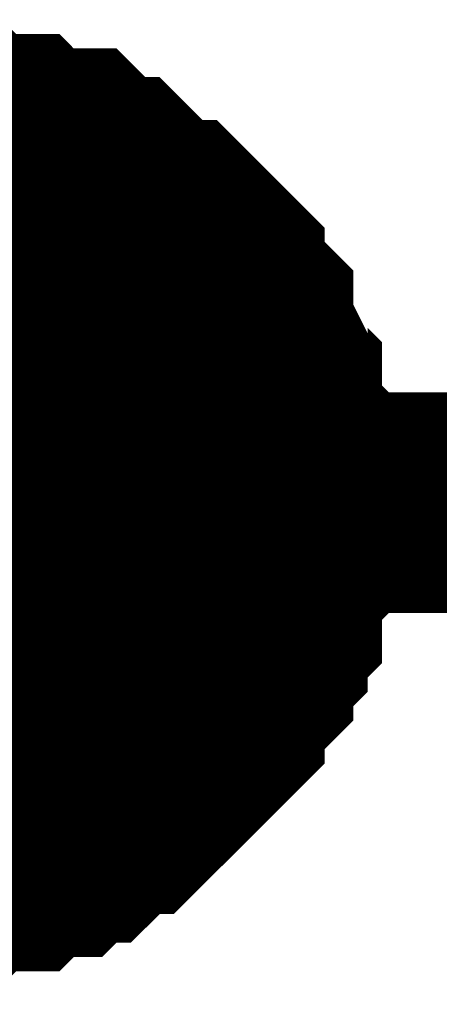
# Model space of a CAD drawing. Header units: inches. Extents: x 0 to 292, y 0 to 193.
# Tile 167 of 189: x 168.017 to 168.587, y 143.474 to 144.813. Entities that reach past the tile are written whole.
import ezdxf

# ---------------------------------------------------------------- set-up
doc = ezdxf.new("R2010")
doc.units = ezdxf.units.IN
doc.layers.add('Sheet', color=255, linetype='Continuous')

msp = doc.modelspace()

# ---------------------------------------------------------------- linework, layer by layer
at = {"layer": 'Sheet'}
for points in [[(167.8523, 144.6631, 0.2997, 0.2997, 0), (167.8718, 144.6631, 0.2997, 0.2997, 0), (167.9107, 144.6631, 0.2997, 0.2997, 0), (167.9302, 144.6631, 0.2997, 0.2997, 0), (167.9497, 144.6436, 0.2997, 0.2997, 0), (167.9887, 144.6436, 0.2997, 0.2997, 0), (168.0082, 144.6436, 0.2997, 0.2997, 0), (168.0276, 144.6241, 0.2997, 0.2997, 0), (168.0666, 144.6241, 0.2997, 0.2997, 0), (168.0861, 144.6241, 0.2997, 0.2997, 0), (168.1056, 144.6046, 0.2997, 0.2997, 0), (168.1251, 144.5851, 0.2997, 0.2997, 0), (168.1445, 144.5851, 0.2997, 0.2997, 0), (168.164, 144.5656, 0.2997, 0.2997, 0), (168.1835, 144.5461, 0.2997, 0.2997, 0), (168.203, 144.5266, 0.2997, 0.2997, 0), (168.2225, 144.5266, 0.2997, 0.2997, 0), (168.242, 144.5071, 0.2997, 0.2997, 0), (168.2614, 144.4876, 0.2997, 0.2997, 0), (168.2809, 144.4681, 0.2997, 0.2997, 0), (168.2809, 144.4487, 0.2997, 0.2997, 0), (168.3004, 144.4292, 0.2997, 0.2997, 0), (168.3199, 144.4097, 0.2997, 0.2997, 0), (168.3199, 144.3902, 0.2997, 0.2997, 0), (168.3394, 144.3512, 0.2997, 0.2997, 0), (168.3394, 144.3317, 0.2997, 0.2997, 0), (168.3589, 144.3122, 0.2997, 0.2997, 0), (168.3589, 144.2927, 0.2997, 0.2997, 0), (168.3589, 144.2537, 0.2997, 0.2997, 0), (168.3783, 144.2342, 0.2997, 0.2997, 0), (168.3783, 144.2148, 0.2997, 0.2997, 0), (168.3783, 144.1758, 0.2997, 0.2997, 0), (168.3783, 144.1563, 0.2997, 0.2997, 0)], [(167.8523, 144.6631, 0.2997, 0.2997, 0), (167.8718, 144.6631, 0.2997, 0.2997, 0), (167.9107, 144.6631, 0.2997, 0.2997, 0), (167.9302, 144.6631, 0.2997, 0.2997, 0), (167.9497, 144.6436, 0.2997, 0.2997, 0), (167.9887, 144.6436, 0.2997, 0.2997, 0), (168.0082, 144.6436, 0.2997, 0.2997, 0), (168.0276, 144.6241, 0.2997, 0.2997, 0), (168.0666, 144.6241, 0.2997, 0.2997, 0), (168.0861, 144.6241, 0.2997, 0.2997, 0), (168.1056, 144.6046, 0.2997, 0.2997, 0), (168.1251, 144.5851, 0.2997, 0.2997, 0), (168.1445, 144.5851, 0.2997, 0.2997, 0), (168.164, 144.5656, 0.2997, 0.2997, 0), (168.1835, 144.5461, 0.2997, 0.2997, 0), (168.203, 144.5266, 0.2997, 0.2997, 0), (168.2225, 144.5266, 0.2997, 0.2997, 0), (168.242, 144.5071, 0.2997, 0.2997, 0), (168.2614, 144.4876, 0.2997, 0.2997, 0), (168.2809, 144.4681, 0.2997, 0.2997, 0), (168.2809, 144.4487, 0.2997, 0.2997, 0), (168.3004, 144.4292, 0.2997, 0.2997, 0), (168.3199, 144.4097, 0.2997, 0.2997, 0), (168.3199, 144.3902, 0.2997, 0.2997, 0), (168.3394, 144.3512, 0.2997, 0.2997, 0), (168.3394, 144.3317, 0.2997, 0.2997, 0), (168.3589, 144.3122, 0.2997, 0.2997, 0), (168.3589, 144.2927, 0.2997, 0.2997, 0), (168.3589, 144.2537, 0.2997, 0.2997, 0), (168.3783, 144.2342, 0.2997, 0.2997, 0), (168.3783, 144.2148, 0.2997, 0.2997, 0), (168.3783, 144.1758, 0.2997, 0.2997, 0), (168.3783, 144.1563, 0.2997, 0.2997, 0)], [(167.8523, 144.6631, 0.2997, 0.2997, 0), (167.8718, 144.6631, 0.2997, 0.2997, 0), (167.9107, 144.6631, 0.2997, 0.2997, 0), (167.9302, 144.6631, 0.2997, 0.2997, 0), (167.9497, 144.6436, 0.2997, 0.2997, 0), (167.9887, 144.6436, 0.2997, 0.2997, 0), (168.0082, 144.6436, 0.2997, 0.2997, 0), (168.0276, 144.6241, 0.2997, 0.2997, 0), (168.0666, 144.6241, 0.2997, 0.2997, 0), (168.0861, 144.6241, 0.2997, 0.2997, 0), (168.1056, 144.6046, 0.2997, 0.2997, 0), (168.1251, 144.5851, 0.2997, 0.2997, 0), (168.1445, 144.5851, 0.2997, 0.2997, 0), (168.164, 144.5656, 0.2997, 0.2997, 0), (168.1835, 144.5461, 0.2997, 0.2997, 0), (168.203, 144.5266, 0.2997, 0.2997, 0), (168.2225, 144.5266, 0.2997, 0.2997, 0), (168.242, 144.5071, 0.2997, 0.2997, 0), (168.2614, 144.4876, 0.2997, 0.2997, 0), (168.2809, 144.4681, 0.2997, 0.2997, 0), (168.2809, 144.4487, 0.2997, 0.2997, 0), (168.3004, 144.4292, 0.2997, 0.2997, 0), (168.3199, 144.4097, 0.2997, 0.2997, 0), (168.3199, 144.3902, 0.2997, 0.2997, 0), (168.3394, 144.3512, 0.2997, 0.2997, 0), (168.3394, 144.3317, 0.2997, 0.2997, 0), (168.3589, 144.3122, 0.2997, 0.2997, 0), (168.3589, 144.2927, 0.2997, 0.2997, 0), (168.3589, 144.2537, 0.2997, 0.2997, 0), (168.3783, 144.2342, 0.2997, 0.2997, 0), (168.3783, 144.2148, 0.2997, 0.2997, 0), (168.3783, 144.1758, 0.2997, 0.2997, 0), (168.3783, 144.1563, 0.2997, 0.2997, 0)], [(167.8523, 144.6631, 0.2997, 0.2997, 0), (167.8718, 144.6631, 0.2997, 0.2997, 0), (167.9107, 144.6631, 0.2997, 0.2997, 0), (167.9302, 144.6631, 0.2997, 0.2997, 0), (167.9497, 144.6436, 0.2997, 0.2997, 0), (167.9887, 144.6436, 0.2997, 0.2997, 0), (168.0082, 144.6436, 0.2997, 0.2997, 0), (168.0276, 144.6241, 0.2997, 0.2997, 0), (168.0666, 144.6241, 0.2997, 0.2997, 0), (168.0861, 144.6241, 0.2997, 0.2997, 0), (168.1056, 144.6046, 0.2997, 0.2997, 0), (168.1251, 144.5851, 0.2997, 0.2997, 0), (168.1445, 144.5851, 0.2997, 0.2997, 0), (168.164, 144.5656, 0.2997, 0.2997, 0), (168.1835, 144.5461, 0.2997, 0.2997, 0), (168.203, 144.5266, 0.2997, 0.2997, 0), (168.2225, 144.5266, 0.2997, 0.2997, 0), (168.242, 144.5071, 0.2997, 0.2997, 0), (168.2614, 144.4876, 0.2997, 0.2997, 0), (168.2809, 144.4681, 0.2997, 0.2997, 0), (168.2809, 144.4487, 0.2997, 0.2997, 0), (168.3004, 144.4292, 0.2997, 0.2997, 0), (168.3199, 144.4097, 0.2997, 0.2997, 0), (168.3199, 144.3902, 0.2997, 0.2997, 0), (168.3394, 144.3512, 0.2997, 0.2997, 0), (168.3394, 144.3317, 0.2997, 0.2997, 0), (168.3589, 144.3122, 0.2997, 0.2997, 0), (168.3589, 144.2927, 0.2997, 0.2997, 0), (168.3589, 144.2537, 0.2997, 0.2997, 0), (168.3783, 144.2342, 0.2997, 0.2997, 0), (168.3783, 144.2148, 0.2997, 0.2997, 0), (168.3783, 144.1758, 0.2997, 0.2997, 0), (168.3783, 144.1563, 0.2997, 0.2997, 0)], [(167.9497, 144.6436, 0.0991, 0.0991, 0), (167.9887, 144.6436, 0.0991, 0.0991, 0), (168.0082, 144.6436, 0.0991, 0.0991, 0), (168.0276, 144.6241, 0.0991, 0.0991, 0), (168.0666, 144.6241, 0.0991, 0.0991, 0), (168.0861, 144.6241, 0.0991, 0.0991, 0), (168.1056, 144.6046, 0.0991, 0.0991, 0), (168.1251, 144.5851, 0.0991, 0.0991, 0), (168.1445, 144.5851, 0.0991, 0.0991, 0), (168.164, 144.5656, 0.0991, 0.0991, 0), (168.1835, 144.5461, 0.0991, 0.0991, 0), (168.203, 144.5266, 0.0991, 0.0991, 0), (168.2225, 144.5266, 0.0991, 0.0991, 0), (168.242, 144.5071, 0.0991, 0.0991, 0), (168.2614, 144.4876, 0.0991, 0.0991, 0), (168.2809, 144.4681, 0.0991, 0.0991, 0), (168.2809, 144.4487, 0.0991, 0.0991, 0), (168.3004, 144.4292, 0.0991, 0.0991, 0), (168.3199, 144.4097, 0.0991, 0.0991, 0), (168.3199, 144.3902, 0.0991, 0.0991, 0), (168.3394, 144.3512, 0.0991, 0.0991, 0), (168.3394, 144.3317, 0.0991, 0.0991, 0), (168.3589, 144.3122, 0.0991, 0.0991, 0), (168.3589, 144.2927, 0.0991, 0.0991, 0), (168.3589, 144.2537, 0.0991, 0.0991, 0), (168.3783, 144.2342, 0.0991, 0.0991, 0), (168.3783, 144.2148, 0.0991, 0.0991, 0), (168.3783, 144.1758, 0.0991, 0.0991, 0), (168.3783, 144.1563, 0.0991, 0.0991, 0)], [(167.9497, 144.6436, 0.0991, 0.0991, 0), (167.9887, 144.6436, 0.0991, 0.0991, 0), (168.0082, 144.6436, 0.0991, 0.0991, 0), (168.0276, 144.6241, 0.0991, 0.0991, 0), (168.0666, 144.6241, 0.0991, 0.0991, 0), (168.0861, 144.6241, 0.0991, 0.0991, 0), (168.1056, 144.6046, 0.0991, 0.0991, 0), (168.1251, 144.5851, 0.0991, 0.0991, 0), (168.1445, 144.5851, 0.0991, 0.0991, 0), (168.164, 144.5656, 0.0991, 0.0991, 0), (168.1835, 144.5461, 0.0991, 0.0991, 0), (168.203, 144.5266, 0.0991, 0.0991, 0), (168.2225, 144.5266, 0.0991, 0.0991, 0), (168.242, 144.5071, 0.0991, 0.0991, 0), (168.2614, 144.4876, 0.0991, 0.0991, 0), (168.2809, 144.4681, 0.0991, 0.0991, 0), (168.2809, 144.4487, 0.0991, 0.0991, 0), (168.3004, 144.4292, 0.0991, 0.0991, 0), (168.3199, 144.4097, 0.0991, 0.0991, 0), (168.3199, 144.3902, 0.0991, 0.0991, 0), (168.3394, 144.3512, 0.0991, 0.0991, 0), (168.3394, 144.3317, 0.0991, 0.0991, 0), (168.3589, 144.3122, 0.0991, 0.0991, 0), (168.3589, 144.2927, 0.0991, 0.0991, 0), (168.3589, 144.2537, 0.0991, 0.0991, 0), (168.3783, 144.2342, 0.0991, 0.0991, 0), (168.3783, 144.2148, 0.0991, 0.0991, 0), (168.3783, 144.1758, 0.0991, 0.0991, 0), (168.3783, 144.1563, 0.0991, 0.0991, 0)], [(167.9497, 144.6436, 0.0991, 0.0991, 0), (167.9887, 144.6436, 0.0991, 0.0991, 0), (168.0082, 144.6436, 0.0991, 0.0991, 0), (168.0276, 144.6241, 0.0991, 0.0991, 0), (168.0666, 144.6241, 0.0991, 0.0991, 0), (168.0861, 144.6241, 0.0991, 0.0991, 0), (168.1056, 144.6046, 0.0991, 0.0991, 0), (168.1251, 144.5851, 0.0991, 0.0991, 0), (168.1445, 144.5851, 0.0991, 0.0991, 0), (168.164, 144.5656, 0.0991, 0.0991, 0), (168.1835, 144.5461, 0.0991, 0.0991, 0), (168.203, 144.5266, 0.0991, 0.0991, 0), (168.2225, 144.5266, 0.0991, 0.0991, 0), (168.242, 144.5071, 0.0991, 0.0991, 0), (168.2614, 144.4876, 0.0991, 0.0991, 0), (168.2809, 144.4681, 0.0991, 0.0991, 0), (168.2809, 144.4487, 0.0991, 0.0991, 0), (168.3004, 144.4292, 0.0991, 0.0991, 0), (168.3199, 144.4097, 0.0991, 0.0991, 0), (168.3199, 144.3902, 0.0991, 0.0991, 0), (168.3394, 144.3512, 0.0991, 0.0991, 0), (168.3394, 144.3317, 0.0991, 0.0991, 0), (168.3589, 144.3122, 0.0991, 0.0991, 0), (168.3589, 144.2927, 0.0991, 0.0991, 0), (168.3589, 144.2537, 0.0991, 0.0991, 0), (168.3783, 144.2342, 0.0991, 0.0991, 0), (168.3783, 144.2148, 0.0991, 0.0991, 0), (168.3783, 144.1758, 0.0991, 0.0991, 0), (168.3783, 144.1563, 0.0991, 0.0991, 0)], [(167.9497, 144.6436, 0.0991, 0.0991, 0), (167.9887, 144.6436, 0.0991, 0.0991, 0), (168.0082, 144.6436, 0.0991, 0.0991, 0), (168.0276, 144.6241, 0.0991, 0.0991, 0), (168.0666, 144.6241, 0.0991, 0.0991, 0), (168.0861, 144.6241, 0.0991, 0.0991, 0), (168.1056, 144.6046, 0.0991, 0.0991, 0), (168.1251, 144.5851, 0.0991, 0.0991, 0), (168.1445, 144.5851, 0.0991, 0.0991, 0), (168.164, 144.5656, 0.0991, 0.0991, 0), (168.1835, 144.5461, 0.0991, 0.0991, 0), (168.203, 144.5266, 0.0991, 0.0991, 0), (168.2225, 144.5266, 0.0991, 0.0991, 0), (168.242, 144.5071, 0.0991, 0.0991, 0), (168.2614, 144.4876, 0.0991, 0.0991, 0), (168.2809, 144.4681, 0.0991, 0.0991, 0), (168.2809, 144.4487, 0.0991, 0.0991, 0), (168.3004, 144.4292, 0.0991, 0.0991, 0), (168.3199, 144.4097, 0.0991, 0.0991, 0), (168.3199, 144.3902, 0.0991, 0.0991, 0), (168.3394, 144.3512, 0.0991, 0.0991, 0), (168.3394, 144.3317, 0.0991, 0.0991, 0), (168.3589, 144.3122, 0.0991, 0.0991, 0), (168.3589, 144.2927, 0.0991, 0.0991, 0), (168.3589, 144.2537, 0.0991, 0.0991, 0), (168.3783, 144.2342, 0.0991, 0.0991, 0), (168.3783, 144.2148, 0.0991, 0.0991, 0), (168.3783, 144.1758, 0.0991, 0.0991, 0), (168.3783, 144.1563, 0.0991, 0.0991, 0)], [(168.3783, 144.1563, 0.2997, 0.2997, 0), (168.3783, 144.1368, 0.2997, 0.2997, 0), (168.3783, 144.0978, 0.2997, 0.2997, 0), (168.3783, 144.0783, 0.2997, 0.2997, 0), (168.3589, 144.0588, 0.2997, 0.2997, 0), (168.3589, 144.0393, 0.2997, 0.2997, 0), (168.3589, 144.0004, 0.2997, 0.2997, 0), (168.3394, 143.9809, 0.2997, 0.2997, 0), (168.3394, 143.9614, 0.2997, 0.2997, 0), (168.3199, 143.9419, 0.2997, 0.2997, 0), (168.3199, 143.9224, 0.2997, 0.2997, 0), (168.3004, 143.9029, 0.2997, 0.2997, 0), (168.2809, 143.8834, 0.2997, 0.2997, 0), (168.2809, 143.8639, 0.2997, 0.2997, 0), (168.2614, 143.8444, 0.2997, 0.2997, 0), (168.242, 143.8249, 0.2997, 0.2997, 0), (168.2225, 143.8054, 0.2997, 0.2997, 0), (168.203, 143.786, 0.2997, 0.2997, 0), (168.1835, 143.7665, 0.2997, 0.2997, 0), (168.164, 143.747, 0.2997, 0.2997, 0), (168.1445, 143.747, 0.2997, 0.2997, 0), (168.1251, 143.7275, 0.2997, 0.2997, 0), (168.1056, 143.708, 0.2997, 0.2997, 0), (168.0861, 143.708, 0.2997, 0.2997, 0), (168.0666, 143.6885, 0.2997, 0.2997, 0), (168.0276, 143.6885, 0.2997, 0.2997, 0), (168.0082, 143.669, 0.2997, 0.2997, 0), (167.9887, 143.669, 0.2997, 0.2997, 0), (167.9497, 143.669, 0.2997, 0.2997, 0), (167.9302, 143.6495, 0.2997, 0.2997, 0), (167.9107, 143.6495, 0.2997, 0.2997, 0), (167.8718, 143.6495, 0.2997, 0.2997, 0), (167.8523, 143.6495, 0.2997, 0.2997, 0)], [(167.8523, 142.0123, 0.2997, 0.2997, 0), (167.8523, 144.1563, 0.2997, 0.2997, 0), (178.0228, 144.1563, 0.2997, 0.2997, 0), (193.0058, 144.1563, 0.2997, 0.2997, 0), (207.0146, 144.1563, 0.2997, 0.2997, 0), (207.0146, 134.2938, 0.2997, 0.2997, 0)], [(168.3783, 144.1563, 0.2997, 0.2997, 0), (168.3783, 144.1368, 0.2997, 0.2997, 0), (168.3783, 144.0978, 0.2997, 0.2997, 0), (168.3783, 144.0783, 0.2997, 0.2997, 0), (168.3589, 144.0588, 0.2997, 0.2997, 0), (168.3589, 144.0393, 0.2997, 0.2997, 0), (168.3589, 144.0004, 0.2997, 0.2997, 0), (168.3394, 143.9809, 0.2997, 0.2997, 0), (168.3394, 143.9614, 0.2997, 0.2997, 0), (168.3199, 143.9419, 0.2997, 0.2997, 0), (168.3199, 143.9224, 0.2997, 0.2997, 0), (168.3004, 143.9029, 0.2997, 0.2997, 0), (168.2809, 143.8834, 0.2997, 0.2997, 0), (168.2809, 143.8639, 0.2997, 0.2997, 0), (168.2614, 143.8444, 0.2997, 0.2997, 0), (168.242, 143.8249, 0.2997, 0.2997, 0), (168.2225, 143.8054, 0.2997, 0.2997, 0), (168.203, 143.786, 0.2997, 0.2997, 0), (168.1835, 143.7665, 0.2997, 0.2997, 0), (168.164, 143.747, 0.2997, 0.2997, 0), (168.1445, 143.747, 0.2997, 0.2997, 0), (168.1251, 143.7275, 0.2997, 0.2997, 0), (168.1056, 143.708, 0.2997, 0.2997, 0), (168.0861, 143.708, 0.2997, 0.2997, 0), (168.0666, 143.6885, 0.2997, 0.2997, 0), (168.0276, 143.6885, 0.2997, 0.2997, 0), (168.0082, 143.669, 0.2997, 0.2997, 0), (167.9887, 143.669, 0.2997, 0.2997, 0), (167.9497, 143.669, 0.2997, 0.2997, 0), (167.9302, 143.6495, 0.2997, 0.2997, 0), (167.9107, 143.6495, 0.2997, 0.2997, 0), (167.8718, 143.6495, 0.2997, 0.2997, 0), (167.8523, 143.6495, 0.2997, 0.2997, 0)], [(168.3783, 144.1563, 0.2997, 0.2997, 0), (168.3783, 144.1368, 0.2997, 0.2997, 0), (168.3783, 144.0978, 0.2997, 0.2997, 0), (168.3783, 144.0783, 0.2997, 0.2997, 0), (168.3589, 144.0588, 0.2997, 0.2997, 0), (168.3589, 144.0393, 0.2997, 0.2997, 0), (168.3589, 144.0004, 0.2997, 0.2997, 0), (168.3394, 143.9809, 0.2997, 0.2997, 0), (168.3394, 143.9614, 0.2997, 0.2997, 0), (168.3199, 143.9419, 0.2997, 0.2997, 0), (168.3199, 143.9224, 0.2997, 0.2997, 0), (168.3004, 143.9029, 0.2997, 0.2997, 0), (168.2809, 143.8834, 0.2997, 0.2997, 0), (168.2809, 143.8639, 0.2997, 0.2997, 0), (168.2614, 143.8444, 0.2997, 0.2997, 0), (168.242, 143.8249, 0.2997, 0.2997, 0), (168.2225, 143.8054, 0.2997, 0.2997, 0), (168.203, 143.786, 0.2997, 0.2997, 0), (168.1835, 143.7665, 0.2997, 0.2997, 0), (168.164, 143.747, 0.2997, 0.2997, 0), (168.1445, 143.747, 0.2997, 0.2997, 0), (168.1251, 143.7275, 0.2997, 0.2997, 0), (168.1056, 143.708, 0.2997, 0.2997, 0), (168.0861, 143.708, 0.2997, 0.2997, 0), (168.0666, 143.6885, 0.2997, 0.2997, 0), (168.0276, 143.6885, 0.2997, 0.2997, 0), (168.0082, 143.669, 0.2997, 0.2997, 0), (167.9887, 143.669, 0.2997, 0.2997, 0), (167.9497, 143.669, 0.2997, 0.2997, 0), (167.9302, 143.6495, 0.2997, 0.2997, 0), (167.9107, 143.6495, 0.2997, 0.2997, 0), (167.8718, 143.6495, 0.2997, 0.2997, 0), (167.8523, 143.6495, 0.2997, 0.2997, 0)], [(168.3783, 144.1563, 0.2997, 0.2997, 0), (168.3783, 144.1368, 0.2997, 0.2997, 0), (168.3783, 144.0978, 0.2997, 0.2997, 0), (168.3783, 144.0783, 0.2997, 0.2997, 0), (168.3589, 144.0588, 0.2997, 0.2997, 0), (168.3589, 144.0393, 0.2997, 0.2997, 0), (168.3589, 144.0004, 0.2997, 0.2997, 0), (168.3394, 143.9809, 0.2997, 0.2997, 0), (168.3394, 143.9614, 0.2997, 0.2997, 0), (168.3199, 143.9419, 0.2997, 0.2997, 0), (168.3199, 143.9224, 0.2997, 0.2997, 0), (168.3004, 143.9029, 0.2997, 0.2997, 0), (168.2809, 143.8834, 0.2997, 0.2997, 0), (168.2809, 143.8639, 0.2997, 0.2997, 0), (168.2614, 143.8444, 0.2997, 0.2997, 0), (168.242, 143.8249, 0.2997, 0.2997, 0), (168.2225, 143.8054, 0.2997, 0.2997, 0), (168.203, 143.786, 0.2997, 0.2997, 0), (168.1835, 143.7665, 0.2997, 0.2997, 0), (168.164, 143.747, 0.2997, 0.2997, 0), (168.1445, 143.747, 0.2997, 0.2997, 0), (168.1251, 143.7275, 0.2997, 0.2997, 0), (168.1056, 143.708, 0.2997, 0.2997, 0), (168.0861, 143.708, 0.2997, 0.2997, 0), (168.0666, 143.6885, 0.2997, 0.2997, 0), (168.0276, 143.6885, 0.2997, 0.2997, 0), (168.0082, 143.669, 0.2997, 0.2997, 0), (167.9887, 143.669, 0.2997, 0.2997, 0), (167.9497, 143.669, 0.2997, 0.2997, 0), (167.9302, 143.6495, 0.2997, 0.2997, 0), (167.9107, 143.6495, 0.2997, 0.2997, 0), (167.8718, 143.6495, 0.2997, 0.2997, 0), (167.8523, 143.6495, 0.2997, 0.2997, 0)], [(168.3783, 144.1563, 0.2997, 0.2997, 0), (168.3783, 144.1563, 0.2997, 0.2997, 0), (168.3783, 144.1563, 0.2997, 0.2997, 0), (168.3783, 144.1563, 0.2997, 0.2997, 0), (168.3783, 144.1563, 0.2997, 0.2997, 0), (168.3783, 144.1563, 0.2997, 0.2997, 0), (168.3783, 144.1563, 0.2997, 0.2997, 0), (168.3783, 144.1563, 0.2997, 0.2997, 0), (168.3783, 144.1563, 0.2997, 0.2997, 0), (168.3783, 144.1563, 0.2997, 0.2997, 0), (168.3783, 144.1563, 0.2997, 0.2997, 0), (168.3783, 144.1563, 0.2997, 0.2997, 0), (168.3783, 144.1563, 0.2997, 0.2997, 0), (168.3783, 144.1563, 0.2997, 0.2997, 0), (168.3783, 144.1563, 0.2997, 0.2997, 0), (168.3783, 144.1563, 0.2997, 0.2997, 0), (168.3783, 144.1563, 0.2997, 0.2997, 0), (168.3783, 144.1563, 0.2997, 0.2997, 0), (168.3783, 144.1563, 0.2997, 0.2997, 0), (168.3783, 144.1563, 0.2997, 0.2997, 0), (168.3783, 144.1563, 0.2997, 0.2997, 0), (168.3783, 144.1563, 0.2997, 0.2997, 0), (168.3783, 144.1563, 0.2997, 0.2997, 0), (168.3783, 144.1563, 0.2997, 0.2997, 0), (168.3783, 144.1563, 0.2997, 0.2997, 0), (168.3783, 144.1563, 0.2997, 0.2997, 0), (168.3783, 144.1563, 0.2997, 0.2997, 0), (168.3783, 144.1563, 0.2997, 0.2997, 0), (168.3783, 144.1563, 0.2997, 0.2997, 0), (168.3783, 144.1563, 0.2997, 0.2997, 0), (168.3783, 144.1563, 0.2997, 0.2997, 0), (168.3783, 144.1563, 0.2997, 0.2997, 0), (168.3783, 144.1563, 0.2997, 0.2997, 0)], [(168.3783, 144.1563, 0.2997, 0.2997, 0), (168.3783, 144.1563, 0.2997, 0.2997, 0)], [(168.3783, 144.1563, 0.2997, 0.2997, 0), (168.3783, 144.1563, 0.2997, 0.2997, 0), (168.3783, 144.1563, 0.2997, 0.2997, 0), (168.3783, 144.1563, 0.2997, 0.2997, 0), (168.3783, 144.1563, 0.2997, 0.2997, 0), (168.3783, 144.1563, 0.2997, 0.2997, 0), (168.3783, 144.1563, 0.2997, 0.2997, 0), (168.3783, 144.1563, 0.2997, 0.2997, 0), (168.3783, 144.1563, 0.2997, 0.2997, 0), (168.3783, 144.1563, 0.2997, 0.2997, 0), (168.3783, 144.1563, 0.2997, 0.2997, 0), (168.3783, 144.1563, 0.2997, 0.2997, 0), (168.3783, 144.1563, 0.2997, 0.2997, 0), (168.3783, 144.1563, 0.2997, 0.2997, 0), (168.3783, 144.1563, 0.2997, 0.2997, 0), (168.3783, 144.1563, 0.2997, 0.2997, 0), (168.3783, 144.1563, 0.2997, 0.2997, 0), (168.3783, 144.1563, 0.2997, 0.2997, 0), (168.3783, 144.1563, 0.2997, 0.2997, 0), (168.3783, 144.1563, 0.2997, 0.2997, 0), (168.3783, 144.1563, 0.2997, 0.2997, 0), (168.3783, 144.1563, 0.2997, 0.2997, 0), (168.3783, 144.1563, 0.2997, 0.2997, 0), (168.3783, 144.1563, 0.2997, 0.2997, 0), (168.3783, 144.1563, 0.2997, 0.2997, 0), (168.3783, 144.1563, 0.2997, 0.2997, 0), (168.3783, 144.1563, 0.2997, 0.2997, 0), (168.3783, 144.1563, 0.2997, 0.2997, 0), (168.3783, 144.1563, 0.2997, 0.2997, 0), (168.3783, 144.1563, 0.2997, 0.2997, 0), (168.3783, 144.1563, 0.2997, 0.2997, 0), (168.3783, 144.1563, 0.2997, 0.2997, 0), (168.3783, 144.1563, 0.2997, 0.2997, 0)], [(168.3783, 144.1563, 0.2997, 0.2997, 0), (168.3783, 144.1563, 0.2997, 0.2997, 0)], [(168.3783, 144.1563, 0.2997, 0.2997, 0), (168.3783, 144.1563, 0.2997, 0.2997, 0), (168.3783, 144.1563, 0.2997, 0.2997, 0), (168.3783, 144.1563, 0.2997, 0.2997, 0), (168.3783, 144.1563, 0.2997, 0.2997, 0), (168.3783, 144.1563, 0.2997, 0.2997, 0), (168.3783, 144.1563, 0.2997, 0.2997, 0), (168.3783, 144.1563, 0.2997, 0.2997, 0), (168.3783, 144.1563, 0.2997, 0.2997, 0), (168.3783, 144.1563, 0.2997, 0.2997, 0), (168.3783, 144.1563, 0.2997, 0.2997, 0), (168.3783, 144.1563, 0.2997, 0.2997, 0), (168.3783, 144.1563, 0.2997, 0.2997, 0), (168.3783, 144.1563, 0.2997, 0.2997, 0), (168.3783, 144.1563, 0.2997, 0.2997, 0), (168.3783, 144.1563, 0.2997, 0.2997, 0), (168.3783, 144.1563, 0.2997, 0.2997, 0), (168.3783, 144.1563, 0.2997, 0.2997, 0), (168.3783, 144.1563, 0.2997, 0.2997, 0), (168.3783, 144.1563, 0.2997, 0.2997, 0), (168.3783, 144.1563, 0.2997, 0.2997, 0), (168.3783, 144.1563, 0.2997, 0.2997, 0), (168.3783, 144.1563, 0.2997, 0.2997, 0), (168.3783, 144.1563, 0.2997, 0.2997, 0), (168.3783, 144.1563, 0.2997, 0.2997, 0), (168.3783, 144.1563, 0.2997, 0.2997, 0), (168.3783, 144.1563, 0.2997, 0.2997, 0), (168.3783, 144.1563, 0.2997, 0.2997, 0), (168.3783, 144.1563, 0.2997, 0.2997, 0), (168.3783, 144.1563, 0.2997, 0.2997, 0), (168.3783, 144.1563, 0.2997, 0.2997, 0), (168.3783, 144.1563, 0.2997, 0.2997, 0), (168.3783, 144.1563, 0.2997, 0.2997, 0)], [(168.3783, 144.1563, 0.2997, 0.2997, 0), (168.3783, 144.1563, 0.2997, 0.2997, 0)], [(168.3783, 144.1563, 0.2997, 0.2997, 0), (168.3783, 144.1563, 0.2997, 0.2997, 0), (168.3783, 144.1563, 0.2997, 0.2997, 0), (168.3783, 144.1563, 0.2997, 0.2997, 0), (168.3783, 144.1563, 0.2997, 0.2997, 0), (168.3783, 144.1563, 0.2997, 0.2997, 0), (168.3783, 144.1563, 0.2997, 0.2997, 0), (168.3783, 144.1563, 0.2997, 0.2997, 0), (168.3783, 144.1563, 0.2997, 0.2997, 0), (168.3783, 144.1563, 0.2997, 0.2997, 0), (168.3783, 144.1563, 0.2997, 0.2997, 0), (168.3783, 144.1563, 0.2997, 0.2997, 0), (168.3783, 144.1563, 0.2997, 0.2997, 0), (168.3783, 144.1563, 0.2997, 0.2997, 0), (168.3783, 144.1563, 0.2997, 0.2997, 0), (168.3783, 144.1563, 0.2997, 0.2997, 0), (168.3783, 144.1563, 0.2997, 0.2997, 0), (168.3783, 144.1563, 0.2997, 0.2997, 0), (168.3783, 144.1563, 0.2997, 0.2997, 0), (168.3783, 144.1563, 0.2997, 0.2997, 0), (168.3783, 144.1563, 0.2997, 0.2997, 0), (168.3783, 144.1563, 0.2997, 0.2997, 0), (168.3783, 144.1563, 0.2997, 0.2997, 0), (168.3783, 144.1563, 0.2997, 0.2997, 0), (168.3783, 144.1563, 0.2997, 0.2997, 0), (168.3783, 144.1563, 0.2997, 0.2997, 0), (168.3783, 144.1563, 0.2997, 0.2997, 0), (168.3783, 144.1563, 0.2997, 0.2997, 0), (168.3783, 144.1563, 0.2997, 0.2997, 0), (168.3783, 144.1563, 0.2997, 0.2997, 0), (168.3783, 144.1563, 0.2997, 0.2997, 0), (168.3783, 144.1563, 0.2997, 0.2997, 0), (168.3783, 144.1563, 0.2997, 0.2997, 0)], [(168.3783, 144.1563, 0.2997, 0.2997, 0), (168.3783, 144.1563, 0.2997, 0.2997, 0)], [(168.3783, 144.1563, 0.0991, 0.0991, 0), (168.3783, 144.1368, 0.0991, 0.0991, 0), (168.3783, 144.0978, 0.0991, 0.0991, 0), (168.3783, 144.0783, 0.0991, 0.0991, 0), (168.3589, 144.0588, 0.0991, 0.0991, 0), (168.3589, 144.0393, 0.0991, 0.0991, 0), (168.3589, 144.0004, 0.0991, 0.0991, 0), (168.3394, 143.9809, 0.0991, 0.0991, 0), (168.3394, 143.9614, 0.0991, 0.0991, 0), (168.3199, 143.9419, 0.0991, 0.0991, 0), (168.3199, 143.9224, 0.0991, 0.0991, 0), (168.3004, 143.9029, 0.0991, 0.0991, 0), (168.2809, 143.8834, 0.0991, 0.0991, 0), (168.2809, 143.8639, 0.0991, 0.0991, 0), (168.2614, 143.8444, 0.0991, 0.0991, 0), (168.242, 143.8249, 0.0991, 0.0991, 0), (168.2225, 143.8054, 0.0991, 0.0991, 0), (168.203, 143.786, 0.0991, 0.0991, 0), (168.1835, 143.7665, 0.0991, 0.0991, 0), (168.164, 143.747, 0.0991, 0.0991, 0), (168.1445, 143.747, 0.0991, 0.0991, 0), (168.1251, 143.7275, 0.0991, 0.0991, 0), (168.1056, 143.708, 0.0991, 0.0991, 0), (168.0861, 143.708, 0.0991, 0.0991, 0), (168.0666, 143.6885, 0.0991, 0.0991, 0), (168.0276, 143.6885, 0.0991, 0.0991, 0), (168.0082, 143.669, 0.0991, 0.0991, 0), (167.9887, 143.669, 0.0991, 0.0991, 0), (167.9497, 143.669, 0.0991, 0.0991, 0)], [(168.3783, 144.1563, 0.0991, 0.0991, 0), (168.3783, 144.1368, 0.0991, 0.0991, 0), (168.3783, 144.0978, 0.0991, 0.0991, 0), (168.3783, 144.0783, 0.0991, 0.0991, 0), (168.3589, 144.0588, 0.0991, 0.0991, 0), (168.3589, 144.0393, 0.0991, 0.0991, 0), (168.3589, 144.0004, 0.0991, 0.0991, 0), (168.3394, 143.9809, 0.0991, 0.0991, 0), (168.3394, 143.9614, 0.0991, 0.0991, 0), (168.3199, 143.9419, 0.0991, 0.0991, 0), (168.3199, 143.9224, 0.0991, 0.0991, 0), (168.3004, 143.9029, 0.0991, 0.0991, 0), (168.2809, 143.8834, 0.0991, 0.0991, 0), (168.2809, 143.8639, 0.0991, 0.0991, 0), (168.2614, 143.8444, 0.0991, 0.0991, 0), (168.242, 143.8249, 0.0991, 0.0991, 0), (168.2225, 143.8054, 0.0991, 0.0991, 0), (168.203, 143.786, 0.0991, 0.0991, 0), (168.1835, 143.7665, 0.0991, 0.0991, 0), (168.164, 143.747, 0.0991, 0.0991, 0), (168.1445, 143.747, 0.0991, 0.0991, 0), (168.1251, 143.7275, 0.0991, 0.0991, 0), (168.1056, 143.708, 0.0991, 0.0991, 0), (168.0861, 143.708, 0.0991, 0.0991, 0), (168.0666, 143.6885, 0.0991, 0.0991, 0), (168.0276, 143.6885, 0.0991, 0.0991, 0), (168.0082, 143.669, 0.0991, 0.0991, 0), (167.9887, 143.669, 0.0991, 0.0991, 0), (167.9497, 143.669, 0.0991, 0.0991, 0)], [(168.3783, 144.1563, 0.0991, 0.0991, 0), (168.3783, 144.1368, 0.0991, 0.0991, 0), (168.3783, 144.0978, 0.0991, 0.0991, 0), (168.3783, 144.0783, 0.0991, 0.0991, 0), (168.3589, 144.0588, 0.0991, 0.0991, 0), (168.3589, 144.0393, 0.0991, 0.0991, 0), (168.3589, 144.0004, 0.0991, 0.0991, 0), (168.3394, 143.9809, 0.0991, 0.0991, 0), (168.3394, 143.9614, 0.0991, 0.0991, 0), (168.3199, 143.9419, 0.0991, 0.0991, 0), (168.3199, 143.9224, 0.0991, 0.0991, 0), (168.3004, 143.9029, 0.0991, 0.0991, 0), (168.2809, 143.8834, 0.0991, 0.0991, 0), (168.2809, 143.8639, 0.0991, 0.0991, 0), (168.2614, 143.8444, 0.0991, 0.0991, 0), (168.242, 143.8249, 0.0991, 0.0991, 0), (168.2225, 143.8054, 0.0991, 0.0991, 0), (168.203, 143.786, 0.0991, 0.0991, 0), (168.1835, 143.7665, 0.0991, 0.0991, 0), (168.164, 143.747, 0.0991, 0.0991, 0), (168.1445, 143.747, 0.0991, 0.0991, 0), (168.1251, 143.7275, 0.0991, 0.0991, 0), (168.1056, 143.708, 0.0991, 0.0991, 0), (168.0861, 143.708, 0.0991, 0.0991, 0), (168.0666, 143.6885, 0.0991, 0.0991, 0), (168.0276, 143.6885, 0.0991, 0.0991, 0), (168.0082, 143.669, 0.0991, 0.0991, 0), (167.9887, 143.669, 0.0991, 0.0991, 0), (167.9497, 143.669, 0.0991, 0.0991, 0)], [(168.3783, 144.1563, 0.0991, 0.0991, 0), (168.3783, 144.1368, 0.0991, 0.0991, 0), (168.3783, 144.0978, 0.0991, 0.0991, 0), (168.3783, 144.0783, 0.0991, 0.0991, 0), (168.3589, 144.0588, 0.0991, 0.0991, 0), (168.3589, 144.0393, 0.0991, 0.0991, 0), (168.3589, 144.0004, 0.0991, 0.0991, 0), (168.3394, 143.9809, 0.0991, 0.0991, 0), (168.3394, 143.9614, 0.0991, 0.0991, 0), (168.3199, 143.9419, 0.0991, 0.0991, 0), (168.3199, 143.9224, 0.0991, 0.0991, 0), (168.3004, 143.9029, 0.0991, 0.0991, 0), (168.2809, 143.8834, 0.0991, 0.0991, 0), (168.2809, 143.8639, 0.0991, 0.0991, 0), (168.2614, 143.8444, 0.0991, 0.0991, 0), (168.242, 143.8249, 0.0991, 0.0991, 0), (168.2225, 143.8054, 0.0991, 0.0991, 0), (168.203, 143.786, 0.0991, 0.0991, 0), (168.1835, 143.7665, 0.0991, 0.0991, 0), (168.164, 143.747, 0.0991, 0.0991, 0), (168.1445, 143.747, 0.0991, 0.0991, 0), (168.1251, 143.7275, 0.0991, 0.0991, 0), (168.1056, 143.708, 0.0991, 0.0991, 0), (168.0861, 143.708, 0.0991, 0.0991, 0), (168.0666, 143.6885, 0.0991, 0.0991, 0), (168.0276, 143.6885, 0.0991, 0.0991, 0), (168.0082, 143.669, 0.0991, 0.0991, 0), (167.9887, 143.669, 0.0991, 0.0991, 0), (167.9497, 143.669, 0.0991, 0.0991, 0)], [(168.3783, 144.1563, 0.0991, 0.0991, 0), (168.3783, 144.1563, 0.0991, 0.0991, 0), (168.3783, 144.1563, 0.0991, 0.0991, 0), (168.3783, 144.1563, 0.0991, 0.0991, 0), (168.3783, 144.1563, 0.0991, 0.0991, 0), (168.3783, 144.1563, 0.0991, 0.0991, 0), (168.3783, 144.1563, 0.0991, 0.0991, 0), (168.3783, 144.1563, 0.0991, 0.0991, 0), (168.3783, 144.1563, 0.0991, 0.0991, 0), (168.3783, 144.1563, 0.0991, 0.0991, 0), (168.3783, 144.1563, 0.0991, 0.0991, 0), (168.3783, 144.1563, 0.0991, 0.0991, 0), (168.3783, 144.1563, 0.0991, 0.0991, 0), (168.3783, 144.1563, 0.0991, 0.0991, 0), (168.3783, 144.1563, 0.0991, 0.0991, 0), (168.3783, 144.1563, 0.0991, 0.0991, 0), (168.3783, 144.1563, 0.0991, 0.0991, 0), (168.3783, 144.1563, 0.0991, 0.0991, 0), (168.3783, 144.1563, 0.0991, 0.0991, 0), (168.3783, 144.1563, 0.0991, 0.0991, 0), (168.3783, 144.1563, 0.0991, 0.0991, 0), (168.3783, 144.1563, 0.0991, 0.0991, 0), (168.3783, 144.1563, 0.0991, 0.0991, 0), (168.3783, 144.1563, 0.0991, 0.0991, 0), (168.3783, 144.1563, 0.0991, 0.0991, 0), (168.3783, 144.1563, 0.0991, 0.0991, 0), (168.3783, 144.1563, 0.0991, 0.0991, 0), (168.3783, 144.1563, 0.0991, 0.0991, 0), (168.3783, 144.1563, 0.0991, 0.0991, 0), (168.3783, 144.1563, 0.0991, 0.0991, 0), (168.3783, 144.1563, 0.0991, 0.0991, 0), (168.3783, 144.1563, 0.0991, 0.0991, 0), (168.3783, 144.1563, 0.0991, 0.0991, 0)], [(168.3783, 144.1563, 0.0991, 0.0991, 0), (168.3783, 144.1563, 0.0991, 0.0991, 0)], [(168.3783, 144.1563, 0.0991, 0.0991, 0), (168.3783, 144.1563, 0.0991, 0.0991, 0), (168.3783, 144.1563, 0.0991, 0.0991, 0), (168.3783, 144.1563, 0.0991, 0.0991, 0), (168.3783, 144.1563, 0.0991, 0.0991, 0), (168.3783, 144.1563, 0.0991, 0.0991, 0), (168.3783, 144.1563, 0.0991, 0.0991, 0), (168.3783, 144.1563, 0.0991, 0.0991, 0), (168.3783, 144.1563, 0.0991, 0.0991, 0), (168.3783, 144.1563, 0.0991, 0.0991, 0), (168.3783, 144.1563, 0.0991, 0.0991, 0), (168.3783, 144.1563, 0.0991, 0.0991, 0), (168.3783, 144.1563, 0.0991, 0.0991, 0), (168.3783, 144.1563, 0.0991, 0.0991, 0), (168.3783, 144.1563, 0.0991, 0.0991, 0), (168.3783, 144.1563, 0.0991, 0.0991, 0), (168.3783, 144.1563, 0.0991, 0.0991, 0), (168.3783, 144.1563, 0.0991, 0.0991, 0), (168.3783, 144.1563, 0.0991, 0.0991, 0), (168.3783, 144.1563, 0.0991, 0.0991, 0), (168.3783, 144.1563, 0.0991, 0.0991, 0), (168.3783, 144.1563, 0.0991, 0.0991, 0), (168.3783, 144.1563, 0.0991, 0.0991, 0), (168.3783, 144.1563, 0.0991, 0.0991, 0), (168.3783, 144.1563, 0.0991, 0.0991, 0), (168.3783, 144.1563, 0.0991, 0.0991, 0), (168.3783, 144.1563, 0.0991, 0.0991, 0), (168.3783, 144.1563, 0.0991, 0.0991, 0), (168.3783, 144.1563, 0.0991, 0.0991, 0), (168.3783, 144.1563, 0.0991, 0.0991, 0), (168.3783, 144.1563, 0.0991, 0.0991, 0), (168.3783, 144.1563, 0.0991, 0.0991, 0), (168.3783, 144.1563, 0.0991, 0.0991, 0)], [(168.3783, 144.1563, 0.0991, 0.0991, 0), (168.3783, 144.1563, 0.0991, 0.0991, 0)], [(168.3783, 144.1563, 0.0991, 0.0991, 0), (168.3783, 144.1563, 0.0991, 0.0991, 0), (168.3783, 144.1563, 0.0991, 0.0991, 0), (168.3783, 144.1563, 0.0991, 0.0991, 0), (168.3783, 144.1563, 0.0991, 0.0991, 0), (168.3783, 144.1563, 0.0991, 0.0991, 0), (168.3783, 144.1563, 0.0991, 0.0991, 0), (168.3783, 144.1563, 0.0991, 0.0991, 0), (168.3783, 144.1563, 0.0991, 0.0991, 0), (168.3783, 144.1563, 0.0991, 0.0991, 0), (168.3783, 144.1563, 0.0991, 0.0991, 0), (168.3783, 144.1563, 0.0991, 0.0991, 0), (168.3783, 144.1563, 0.0991, 0.0991, 0), (168.3783, 144.1563, 0.0991, 0.0991, 0), (168.3783, 144.1563, 0.0991, 0.0991, 0), (168.3783, 144.1563, 0.0991, 0.0991, 0), (168.3783, 144.1563, 0.0991, 0.0991, 0), (168.3783, 144.1563, 0.0991, 0.0991, 0), (168.3783, 144.1563, 0.0991, 0.0991, 0), (168.3783, 144.1563, 0.0991, 0.0991, 0), (168.3783, 144.1563, 0.0991, 0.0991, 0), (168.3783, 144.1563, 0.0991, 0.0991, 0), (168.3783, 144.1563, 0.0991, 0.0991, 0), (168.3783, 144.1563, 0.0991, 0.0991, 0), (168.3783, 144.1563, 0.0991, 0.0991, 0), (168.3783, 144.1563, 0.0991, 0.0991, 0), (168.3783, 144.1563, 0.0991, 0.0991, 0), (168.3783, 144.1563, 0.0991, 0.0991, 0), (168.3783, 144.1563, 0.0991, 0.0991, 0), (168.3783, 144.1563, 0.0991, 0.0991, 0), (168.3783, 144.1563, 0.0991, 0.0991, 0), (168.3783, 144.1563, 0.0991, 0.0991, 0), (168.3783, 144.1563, 0.0991, 0.0991, 0)], [(168.3783, 144.1563, 0.0991, 0.0991, 0), (168.3783, 144.1563, 0.0991, 0.0991, 0)], [(168.3783, 144.1563, 0.0991, 0.0991, 0), (168.3783, 144.1563, 0.0991, 0.0991, 0), (168.3783, 144.1563, 0.0991, 0.0991, 0), (168.3783, 144.1563, 0.0991, 0.0991, 0), (168.3783, 144.1563, 0.0991, 0.0991, 0), (168.3783, 144.1563, 0.0991, 0.0991, 0), (168.3783, 144.1563, 0.0991, 0.0991, 0), (168.3783, 144.1563, 0.0991, 0.0991, 0), (168.3783, 144.1563, 0.0991, 0.0991, 0), (168.3783, 144.1563, 0.0991, 0.0991, 0), (168.3783, 144.1563, 0.0991, 0.0991, 0), (168.3783, 144.1563, 0.0991, 0.0991, 0), (168.3783, 144.1563, 0.0991, 0.0991, 0), (168.3783, 144.1563, 0.0991, 0.0991, 0), (168.3783, 144.1563, 0.0991, 0.0991, 0), (168.3783, 144.1563, 0.0991, 0.0991, 0), (168.3783, 144.1563, 0.0991, 0.0991, 0), (168.3783, 144.1563, 0.0991, 0.0991, 0), (168.3783, 144.1563, 0.0991, 0.0991, 0), (168.3783, 144.1563, 0.0991, 0.0991, 0), (168.3783, 144.1563, 0.0991, 0.0991, 0), (168.3783, 144.1563, 0.0991, 0.0991, 0), (168.3783, 144.1563, 0.0991, 0.0991, 0), (168.3783, 144.1563, 0.0991, 0.0991, 0), (168.3783, 144.1563, 0.0991, 0.0991, 0), (168.3783, 144.1563, 0.0991, 0.0991, 0), (168.3783, 144.1563, 0.0991, 0.0991, 0), (168.3783, 144.1563, 0.0991, 0.0991, 0), (168.3783, 144.1563, 0.0991, 0.0991, 0), (168.3783, 144.1563, 0.0991, 0.0991, 0), (168.3783, 144.1563, 0.0991, 0.0991, 0), (168.3783, 144.1563, 0.0991, 0.0991, 0), (168.3783, 144.1563, 0.0991, 0.0991, 0)], [(168.3783, 144.1563, 0.0991, 0.0991, 0), (168.3783, 144.1563, 0.0991, 0.0991, 0)]]:
    msp.add_lwpolyline(points, format="xyseb", dxfattribs=at)
msp.add_lwpolyline([(167.606, 144.1733, 0.508, 0.508, 1), (168.114, 144.1733, 0.508, 0.508, 1)], format="xyseb", close=True, dxfattribs=at)

doc.saveas('drawing.dxf')
